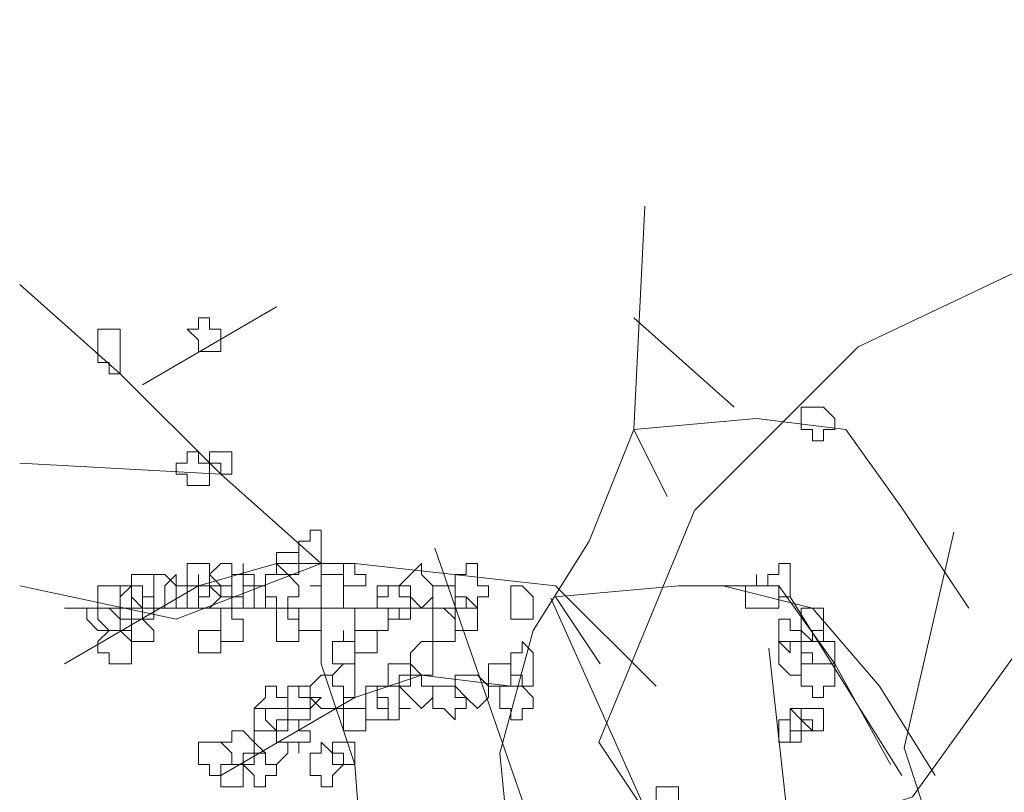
# Model space of a CAD drawing. Header units: millimetres. Extents: x 16698 to 93787, y -21104 to 39413.
# Tile 27 of 256: x 23146 to 23161, y 9758 to 9770. Entities that reach past the tile are written whole.
import ezdxf

# ---------------------------------------------------------------- set-up
doc = ezdxf.new("R2010")
doc.units = ezdxf.units.MM
doc.layers.add('_MODUS - zielen', color=66, linetype='Continuous', lineweight=9)

msp = doc.modelspace()

# ---------------------------------------------------------------- linework, layer by layer
at = {"layer": '_MODUS - zielen', "transparency": 33554687}
for p, q in [((23159.18725, 9758.70979), (23159.92346, 9761.90903)), ((23153.95198, 9756.72508), (23152.23416, 9761.67205)), ((23155.95611, 9756.45848), (23153.95198, 9760.93148)), ((23157.67393, 9755.71791), (23157.18312, 9760.19092)), ((23159.92346, 9756.45848), (23159.18725, 9758.70979))]:
    msp.add_line(p, q, dxfattribs=at)
at = {"layer": '_MODUS - zielen', "transparency": 33554687, "elevation": -6681.00084}
msp.add_lwpolyline([(23169.82406, 9769.50574), (23166.58937, 9768.293), (23164.56861, 9766.57493), (23162.54785, 9766.57493), (23158.50528, 9764.65476), (23156.07953, 9762.22941), (23154.66468, 9758.79327), (23155.47256, 9757.58053), (23158.10029, 9757.58053), (23159.31316, 9757.98473), (23162.95179, 9763.03781), (23162.95179, 9766.47381), (23162.95179, 9766.67592)], dxfattribs=at)
at = {"layer": '_MODUS - zielen', "transparency": 33554687}
for points in [[(23154.68557, 9753.50207), (23153.36187, 9756.97681), (23153.1964, 9758.63144), (23153.69279, 9760.45154), (23154.52011, 9761.77525), (23155.18197, 9763.42988), (23155.34743, 9766.73915)], [(23151.21084, 9753.99846), (23151.21084, 9756.31495), (23151.04538, 9758.46598), (23150.54899, 9759.95515), (23150.54899, 9761.44432), (23149.05982, 9762.76803), (23147.57065, 9764.2572), (23146.08148, 9765.58091)], [(23149.88713, 9765.24998), (23147.90157, 9764.09174), (23147.90157, 9764.09174)], [(23156.67114, 9763.76081), (23155.18197, 9765.08452), (23155.18197, 9765.08452)], [(23155.67836, 9762.4371), (23155.18197, 9763.42988), (23157.00206, 9763.59535), (23158.32577, 9763.42988), (23159.15309, 9762.27164), (23160.14587, 9760.78247)], [(23150.54899, 9761.44432), (23149.05982, 9762.76803), (23146.08148, 9762.93349)], [(23150.54899, 9761.44432), (23148.39796, 9760.617), (23146.08148, 9761.11339)], [(23155.51289, 9759.62422), (23154.02372, 9761.11339), (23151.04538, 9761.44432), (23149.88713, 9761.44432), (23148.72889, 9761.11339), (23146.74333, 9759.95515)], [(23154.68557, 9759.95515), (23154.02372, 9760.94793), (23155.84382, 9761.11339), (23157.33299, 9761.11339), (23158.16031, 9759.95515), (23158.98762, 9758.46598)], [(23156.50567, 9761.11339), (23157.82938, 9760.78247), (23158.82216, 9759.62422), (23159.64948, 9758.30051)], [(23157.49845, 9760.94793), (23158.32577, 9759.62422), (23159.15309, 9758.30051)], [(23152.86548, 9760.78247), (23151.21084, 9760.78247), (23149.72167, 9760.78247), (23146.74333, 9760.78247)], [(23153.36187, 9759.62422), (23152.03816, 9759.78969), (23151.04538, 9759.45876), (23149.05982, 9758.30051)]]:
    msp.add_lwpolyline(points, dxfattribs=at)
for points in [[(23148.72889, 9765.08452), (23148.72889, 9764.91905), (23148.56343, 9764.91905), (23148.56343, 9764.91905), (23148.72889, 9764.75359), (23148.72889, 9764.58813), (23148.72889, 9764.58813), (23148.89435, 9764.58813), (23149.05982, 9764.58813), (23149.05982, 9764.75359), (23149.05982, 9764.91905), (23149.05982, 9764.91905), (23148.89435, 9764.91905), (23148.89435, 9765.08452)], [(23147.23972, 9764.91905), (23147.23972, 9764.75359), (23147.23972, 9764.58813), (23147.23972, 9764.58813), (23147.23972, 9764.58813), (23147.23972, 9764.42266), (23147.40518, 9764.42266), (23147.40518, 9764.2572), (23147.57065, 9764.2572), (23147.57065, 9764.42266), (23147.57065, 9764.58813), (23147.57065, 9764.58813), (23147.57065, 9764.75359), (23147.57065, 9764.75359), (23147.57065, 9764.91905), (23147.40518, 9764.91905)], [(23157.82938, 9763.76081), (23157.82938, 9763.76081), (23157.66392, 9763.76081), (23157.66392, 9763.59535), (23157.66392, 9763.42988), (23157.82938, 9763.42988), (23157.82938, 9763.42988), (23157.82938, 9763.42988), (23157.82938, 9763.26442), (23157.99484, 9763.26442), (23157.99484, 9763.42988), (23158.16031, 9763.42988), (23158.16031, 9763.42988), (23158.16031, 9763.59535), (23157.99484, 9763.76081), (23157.99484, 9763.76081)], [(23148.56343, 9763.09895), (23148.56343, 9762.93349), (23148.39796, 9762.93349), (23148.39796, 9762.93349), (23148.39796, 9762.76803), (23148.56343, 9762.76803), (23148.56343, 9762.60256), (23148.72889, 9762.60256), (23148.72889, 9762.60256), (23148.72889, 9762.60256), (23148.72889, 9762.60256), (23148.89435, 9762.60256), (23148.89435, 9762.76803), (23148.89435, 9762.93349), (23148.89435, 9762.93349), (23148.72889, 9762.93349), (23148.72889, 9763.09895), (23148.72889, 9763.09895)], [(23149.05982, 9763.09895), (23148.89435, 9763.09895), (23148.89435, 9763.09895), (23148.89435, 9762.93349), (23148.89435, 9762.93349), (23149.05982, 9762.93349), (23149.05982, 9762.76803), (23149.05982, 9762.76803), (23149.22528, 9762.76803), (23149.22528, 9762.93349), (23149.22528, 9762.93349), (23149.22528, 9763.09895), (23149.22528, 9763.09895)], [(23150.38352, 9761.77525), (23150.21806, 9761.77525), (23150.21806, 9761.60978), (23150.21806, 9761.60978), (23150.21806, 9761.44432), (23150.38352, 9761.44432), (23150.38352, 9761.44432), (23150.54899, 9761.44432), (23150.54899, 9761.44432), (23150.54899, 9761.44432), (23150.54899, 9761.60978), (23150.54899, 9761.60978), (23150.54899, 9761.77525), (23150.54899, 9761.77525), (23150.54899, 9761.94071), (23150.38352, 9761.94071)], [(23149.88713, 9761.60978), (23149.88713, 9761.60978), (23149.88713, 9761.60978), (23149.88713, 9761.44432), (23149.88713, 9761.44432), (23149.88713, 9761.44432), (23149.88713, 9761.27886), (23150.0526, 9761.27886), (23150.21806, 9761.27886), (23150.21806, 9761.27886), (23150.21806, 9761.44432), (23150.21806, 9761.44432), (23150.21806, 9761.60978), (23150.21806, 9761.60978), (23150.21806, 9761.60978), (23150.0526, 9761.60978)], [(23148.72889, 9761.44432), (23148.56343, 9761.44432), (23148.56343, 9761.27886), (23148.56343, 9761.11339), (23148.56343, 9761.11339), (23148.72889, 9761.11339), (23148.72889, 9760.94793), (23148.72889, 9760.94793), (23148.89435, 9760.94793), (23148.89435, 9761.11339), (23149.05982, 9761.11339), (23149.05982, 9761.11339), (23148.89435, 9761.27886), (23148.89435, 9761.44432)], [(23149.05982, 9761.44432), (23148.89435, 9761.27886), (23148.89435, 9761.11339), (23148.89435, 9761.11339), (23149.05982, 9761.11339), (23149.05982, 9760.94793), (23149.05982, 9760.94793), (23149.22528, 9760.94793), (23149.39074, 9760.94793), (23149.39074, 9761.11339), (23149.39074, 9761.11339), (23149.39074, 9761.27886), (23149.22528, 9761.27886), (23149.22528, 9761.44432)], [(23149.39074, 9761.27886), (23149.22528, 9761.27886), (23149.22528, 9761.11339), (23149.22528, 9761.11339), (23149.22528, 9760.94793), (23149.39074, 9760.94793), (23149.39074, 9760.78247), (23149.39074, 9760.78247), (23149.55621, 9760.78247), (23149.55621, 9760.94793), (23149.55621, 9760.94793), (23149.55621, 9761.11339), (23149.55621, 9761.11339), (23149.55621, 9761.27886), (23149.39074, 9761.27886), (23149.39074, 9761.44432)], [(23149.88713, 9761.44432), (23149.88713, 9761.27886), (23149.72167, 9761.27886), (23149.72167, 9761.11339), (23149.72167, 9761.11339), (23149.72167, 9760.94793), (23149.88713, 9760.94793), (23149.88713, 9760.78247), (23150.0526, 9760.78247), (23150.0526, 9760.94793), (23150.21806, 9760.94793), (23150.21806, 9761.11339), (23150.21806, 9761.11339), (23150.0526, 9761.27886)], [(23150.87992, 9761.44432), (23150.87992, 9761.44432), (23150.87992, 9761.27886), (23150.87992, 9761.11339), (23150.87992, 9761.11339), (23151.04538, 9761.11339), (23151.04538, 9761.11339), (23151.21084, 9761.11339), (23151.21084, 9761.27886), (23151.04538, 9761.27886), (23151.04538, 9761.44432), (23151.04538, 9761.44432)], [(23151.8727, 9761.27886), (23151.70723, 9761.11339), (23151.70723, 9761.11339), (23151.8727, 9761.11339), (23151.8727, 9760.94793), (23152.03816, 9760.78247), (23152.03816, 9760.78247), (23152.20362, 9760.94793), (23152.20362, 9761.11339), (23152.20362, 9761.11339), (23152.03816, 9761.27886), (23152.03816, 9761.27886), (23152.03816, 9761.44432)], [(23152.70001, 9761.27886), (23152.53455, 9761.27886), (23152.53455, 9761.11339), (23152.53455, 9761.11339), (23152.53455, 9760.94793), (23152.70001, 9760.94793), (23152.70001, 9760.78247), (23152.86548, 9760.78247), (23152.86548, 9760.78247), (23152.86548, 9760.94793), (23153.03094, 9760.94793), (23153.03094, 9761.11339), (23153.03094, 9761.11339), (23152.86548, 9761.11339), (23152.86548, 9761.27886), (23152.86548, 9761.27886), (23152.86548, 9761.44432), (23152.70001, 9761.44432)], [(23157.33299, 9761.44432), (23157.33299, 9761.27886), (23157.16753, 9761.27886), (23157.16753, 9761.11339), (23157.33299, 9761.11339), (23157.33299, 9761.11339), (23157.33299, 9760.94793), (23157.33299, 9760.94793), (23157.49845, 9760.94793), (23157.49845, 9760.94793), (23157.49845, 9761.11339), (23157.49845, 9761.11339), (23157.49845, 9761.27886), (23157.49845, 9761.44432)], [(23147.90157, 9761.27886), (23147.73611, 9761.27886), (23147.73611, 9761.11339), (23147.73611, 9761.11339), (23147.73611, 9760.94793), (23147.90157, 9760.78247), (23147.90157, 9760.78247), (23148.06704, 9760.78247), (23148.06704, 9760.94793), (23148.06704, 9761.11339), (23148.06704, 9761.11339), (23148.06704, 9761.27886)], [(23148.2325, 9761.27886), (23148.06704, 9761.27886), (23148.06704, 9761.11339), (23148.06704, 9761.11339), (23148.06704, 9760.94793), (23148.06704, 9760.78247), (23148.2325, 9760.78247), (23148.2325, 9760.78247), (23148.39796, 9760.78247), (23148.39796, 9760.94793), (23148.39796, 9761.11339), (23148.39796, 9761.11339)], [(23148.2325, 9761.11339), (23148.2325, 9761.11339), (23148.2325, 9761.11339), (23148.2325, 9760.94793), (23148.2325, 9760.94793), (23148.2325, 9760.78247), (23148.39796, 9760.78247), (23148.39796, 9760.78247), (23148.56343, 9760.78247), (23148.56343, 9760.78247), (23148.56343, 9760.94793), (23148.56343, 9761.11339), (23148.56343, 9761.11339), (23148.39796, 9761.11339), (23148.39796, 9761.11339), (23148.39796, 9761.27886)], [(23148.72889, 9761.11339), (23148.56343, 9761.11339), (23148.56343, 9761.11339), (23148.56343, 9760.94793), (23148.56343, 9760.78247), (23148.72889, 9760.78247), (23148.72889, 9760.78247), (23148.72889, 9760.78247), (23148.89435, 9760.78247), (23148.89435, 9760.78247), (23149.05982, 9760.94793), (23148.89435, 9761.11339), (23148.89435, 9761.11339), (23148.72889, 9761.11339), (23148.72889, 9761.27886)], [(23150.54899, 9761.27886), (23150.54899, 9761.11339), (23150.38352, 9761.11339), (23150.38352, 9761.11339), (23150.54899, 9761.11339), (23150.54899, 9760.94793), (23150.54899, 9760.78247), (23150.54899, 9760.78247), (23150.71445, 9760.78247), (23150.87992, 9760.78247), (23150.87992, 9760.94793), (23150.87992, 9761.11339), (23150.87992, 9761.11339), (23150.87992, 9761.27886), (23150.71445, 9761.27886)], [(23157.00206, 9761.11339), (23156.8366, 9761.11339), (23156.8366, 9761.11339), (23156.8366, 9760.94793), (23156.8366, 9760.78247), (23157.00206, 9760.78247), (23157.00206, 9760.78247), (23157.00206, 9760.78247), (23157.16753, 9760.78247), (23157.16753, 9760.78247), (23157.33299, 9760.78247), (23157.33299, 9760.94793), (23157.33299, 9761.11339), (23157.16753, 9761.11339), (23157.00206, 9761.11339), (23157.00206, 9761.27886), (23157.00206, 9761.27886)], [(23147.40518, 9761.11339), (23147.40518, 9761.11339), (23147.23972, 9761.11339), (23147.23972, 9760.94793), (23147.23972, 9760.78247), (23147.40518, 9760.78247), (23147.57065, 9760.617), (23147.57065, 9760.617), (23147.57065, 9760.78247), (23147.73611, 9760.78247), (23147.73611, 9760.78247), (23147.73611, 9760.94793), (23147.73611, 9761.11339), (23147.57065, 9761.11339), (23147.57065, 9761.11339)], [(23147.57065, 9761.11339), (23147.57065, 9761.11339), (23147.57065, 9760.94793), (23147.57065, 9760.78247), (23147.57065, 9760.78247), (23147.57065, 9760.617), (23147.57065, 9760.617), (23147.73611, 9760.617), (23147.90157, 9760.617), (23147.90157, 9760.78247), (23147.90157, 9760.78247), (23147.90157, 9760.78247), (23147.90157, 9760.78247), (23147.90157, 9760.94793), (23147.90157, 9761.11339), (23147.73611, 9761.11339)], [(23147.73611, 9761.11339), (23147.57065, 9760.94793), (23147.57065, 9760.78247), (23147.57065, 9760.78247), (23147.73611, 9760.78247), (23147.73611, 9760.617), (23147.90157, 9760.617), (23147.90157, 9760.617), (23148.06704, 9760.617), (23148.06704, 9760.78247), (23148.06704, 9760.78247), (23148.06704, 9760.94793), (23147.90157, 9760.94793), (23147.90157, 9761.11339), (23147.90157, 9761.11339)], [(23148.89435, 9761.11339), (23148.89435, 9761.11339), (23148.72889, 9761.11339), (23148.72889, 9760.94793), (23148.72889, 9760.78247), (23148.89435, 9760.78247), (23148.89435, 9760.78247), (23149.05982, 9760.78247), (23149.05982, 9760.617), (23149.05982, 9760.617), (23149.05982, 9760.78247), (23149.22528, 9760.78247), (23149.22528, 9760.78247), (23149.22528, 9760.94793), (23149.22528, 9761.11339), (23149.05982, 9761.11339), (23149.05982, 9761.11339), (23149.05982, 9761.11339)], [(23149.55621, 9761.11339), (23149.39074, 9761.11339), (23149.39074, 9761.11339), (23149.39074, 9760.94793), (23149.39074, 9760.78247), (23149.39074, 9760.78247), (23149.55621, 9760.78247), (23149.55621, 9760.78247), (23149.72167, 9760.78247), (23149.72167, 9760.78247), (23149.72167, 9760.94793), (23149.72167, 9761.11339)], [(23151.54177, 9761.11339), (23151.54177, 9760.94793), (23151.37631, 9760.94793), (23151.37631, 9760.78247), (23151.54177, 9760.78247), (23151.54177, 9760.617), (23151.70723, 9760.617), (23151.70723, 9760.617), (23151.8727, 9760.617), (23151.8727, 9760.78247), (23151.8727, 9760.78247), (23151.8727, 9760.94793), (23151.70723, 9760.94793), (23151.70723, 9761.11339), (23151.70723, 9761.11339)], [(23151.54177, 9761.11339), (23151.37631, 9761.11339), (23151.37631, 9760.94793), (23151.37631, 9760.78247), (23151.54177, 9760.78247), (23151.70723, 9760.78247), (23151.70723, 9760.617), (23151.70723, 9760.78247), (23151.8727, 9760.78247), (23151.8727, 9760.78247), (23151.8727, 9760.94793), (23151.70723, 9760.94793), (23151.70723, 9761.11339), (23151.70723, 9761.11339)], [(23152.36909, 9761.11339), (23152.20362, 9761.11339), (23152.20362, 9761.11339), (23152.20362, 9760.94793), (23152.20362, 9760.78247), (23152.20362, 9760.78247), (23152.36909, 9760.78247), (23152.53455, 9760.617), (23152.53455, 9760.78247), (23152.53455, 9760.78247), (23152.53455, 9760.78247), (23152.53455, 9760.94793), (23152.53455, 9761.11339), (23152.53455, 9761.11339), (23152.53455, 9761.11339)], [(23153.52733, 9761.11339), (23153.36187, 9761.11339), (23153.36187, 9760.94793), (23153.36187, 9760.78247), (23153.36187, 9760.78247), (23153.36187, 9760.617), (23153.52733, 9760.617), (23153.52733, 9760.617), (23153.69279, 9760.617), (23153.69279, 9760.78247), (23153.69279, 9760.78247), (23153.69279, 9760.94793)], [(23152.53455, 9760.94793), (23152.53455, 9760.78247), (23152.53455, 9760.78247), (23152.53455, 9760.78247), (23152.53455, 9760.617), (23152.53455, 9760.45154), (23152.53455, 9760.45154), (23152.70001, 9760.45154), (23152.86548, 9760.45154), (23152.86548, 9760.45154), (23152.86548, 9760.45154), (23152.86548, 9760.617), (23152.86548, 9760.78247), (23152.86548, 9760.78247), (23152.70001, 9760.94793)], [(23147.23972, 9760.78247), (23147.23972, 9760.78247), (23147.07426, 9760.78247), (23147.07426, 9760.617), (23147.23972, 9760.45154), (23147.23972, 9760.45154), (23147.23972, 9760.45154), (23147.40518, 9760.45154), (23147.57065, 9760.45154), (23147.57065, 9760.45154), (23147.57065, 9760.617), (23147.57065, 9760.78247), (23147.40518, 9760.78247)], [(23147.40518, 9760.78247), (23147.40518, 9760.78247), (23147.23972, 9760.78247), (23147.23972, 9760.617), (23147.40518, 9760.45154), (23147.40518, 9760.45154), (23147.57065, 9760.45154), (23147.57065, 9760.45154), (23147.73611, 9760.45154), (23147.73611, 9760.45154), (23147.73611, 9760.617), (23147.73611, 9760.78247), (23147.57065, 9760.78247), (23147.57065, 9760.78247)], [(23149.05982, 9760.78247), (23149.05982, 9760.617), (23149.05982, 9760.617), (23149.05982, 9760.45154), (23149.05982, 9760.45154), (23149.05982, 9760.28608), (23149.05982, 9760.28608), (23149.22528, 9760.28608), (23149.39074, 9760.28608), (23149.39074, 9760.28608), (23149.39074, 9760.28608), (23149.39074, 9760.45154), (23149.39074, 9760.45154), (23149.39074, 9760.617), (23149.22528, 9760.617), (23149.22528, 9760.78247)], [(23149.88713, 9760.617), (23149.88713, 9760.617), (23149.88713, 9760.45154), (23149.88713, 9760.45154), (23149.88713, 9760.28608), (23149.88713, 9760.28608), (23149.88713, 9760.28608), (23150.0526, 9760.28608), (23150.21806, 9760.28608), (23150.21806, 9760.28608), (23150.21806, 9760.45154), (23150.21806, 9760.45154), (23150.21806, 9760.617), (23150.0526, 9760.617), (23150.0526, 9760.78247), (23149.88713, 9760.78247)], [(23150.21806, 9760.78247), (23150.21806, 9760.78247), (23150.21806, 9760.78247), (23150.21806, 9760.617), (23150.21806, 9760.45154), (23150.21806, 9760.45154), (23150.21806, 9760.45154), (23150.38352, 9760.45154), (23150.54899, 9760.45154), (23150.54899, 9760.45154), (23150.54899, 9760.617), (23150.54899, 9760.78247), (23150.54899, 9760.78247), (23150.54899, 9760.78247), (23150.38352, 9760.78247)], [(23151.21084, 9760.78247), (23151.04538, 9760.78247), (23151.04538, 9760.78247), (23151.04538, 9760.617), (23151.04538, 9760.45154), (23151.21084, 9760.45154), (23151.21084, 9760.45154), (23151.37631, 9760.45154), (23151.37631, 9760.45154), (23151.37631, 9760.45154), (23151.54177, 9760.45154), (23151.54177, 9760.617), (23151.54177, 9760.78247), (23151.37631, 9760.78247), (23151.37631, 9760.78247), (23151.37631, 9760.78247)], [(23152.20362, 9760.78247), (23152.20362, 9760.78247), (23152.20362, 9760.617), (23152.20362, 9760.45154), (23152.20362, 9760.45154), (23152.20362, 9760.28608), (23152.20362, 9760.28608), (23152.36909, 9760.28608), (23152.53455, 9760.28608), (23152.53455, 9760.45154), (23152.53455, 9760.45154), (23152.53455, 9760.617), (23152.36909, 9760.78247)], [(23157.82938, 9760.78247), (23157.66392, 9760.78247), (23157.66392, 9760.617), (23157.66392, 9760.45154), (23157.66392, 9760.45154), (23157.82938, 9760.28608), (23157.82938, 9760.28608), (23157.99484, 9760.28608), (23157.99484, 9760.45154), (23157.99484, 9760.45154), (23157.99484, 9760.617), (23157.99484, 9760.78247)], [(23147.90157, 9760.617), (23147.73611, 9760.617), (23147.73611, 9760.45154), (23147.73611, 9760.45154), (23147.73611, 9760.28608), (23147.73611, 9760.28608), (23147.90157, 9760.28608), (23147.90157, 9760.28608), (23148.06704, 9760.28608), (23148.06704, 9760.28608), (23148.06704, 9760.45154), (23148.06704, 9760.45154)], [(23157.33299, 9760.617), (23157.33299, 9760.45154), (23157.33299, 9760.45154), (23157.33299, 9760.45154), (23157.33299, 9760.28608), (23157.33299, 9760.28608), (23157.49845, 9760.12061), (23157.49845, 9760.12061), (23157.49845, 9760.28608), (23157.66392, 9760.28608), (23157.66392, 9760.28608), (23157.66392, 9760.45154), (23157.49845, 9760.45154), (23157.49845, 9760.617), (23157.49845, 9760.617)], [(23147.40518, 9760.45154), (23147.23972, 9760.28608), (23147.23972, 9760.28608), (23147.23972, 9760.12061), (23147.40518, 9760.12061), (23147.40518, 9759.95515), (23147.57065, 9759.95515), (23147.57065, 9759.95515), (23147.73611, 9759.95515), (23147.73611, 9760.12061), (23147.73611, 9760.28608), (23147.73611, 9760.28608), (23147.57065, 9760.45154), (23147.57065, 9760.45154)], [(23148.72889, 9760.45154), (23148.72889, 9760.45154), (23148.72889, 9760.45154), (23148.72889, 9760.28608), (23148.72889, 9760.28608), (23148.72889, 9760.12061), (23148.72889, 9760.12061), (23148.89435, 9760.12061), (23149.05982, 9760.12061), (23149.05982, 9760.28608), (23149.05982, 9760.28608), (23149.05982, 9760.45154), (23148.89435, 9760.45154)], [(23150.87992, 9760.28608), (23150.71445, 9760.28608), (23150.71445, 9760.28608), (23150.71445, 9760.12061), (23150.71445, 9759.95515), (23150.87992, 9759.95515), (23150.87992, 9759.95515), (23150.87992, 9759.95515), (23151.04538, 9759.95515), (23151.04538, 9759.95515), (23151.04538, 9760.12061), (23151.04538, 9760.28608), (23151.04538, 9760.28608), (23150.87992, 9760.28608), (23150.87992, 9760.45154), (23150.87992, 9760.45154)], [(23151.04538, 9760.45154), (23151.04538, 9760.45154), (23151.04538, 9760.28608), (23151.04538, 9760.28608), (23151.04538, 9760.28608), (23151.04538, 9760.12061), (23151.21084, 9760.12061), (23151.37631, 9760.12061), (23151.37631, 9760.28608), (23151.37631, 9760.28608), (23151.37631, 9760.45154), (23151.37631, 9760.45154), (23151.37631, 9760.45154), (23151.21084, 9760.45154)], [(23157.82938, 9760.45154), (23157.82938, 9760.28608), (23157.66392, 9760.28608), (23157.66392, 9760.28608), (23157.66392, 9760.12061), (23157.82938, 9760.12061), (23157.82938, 9759.95515), (23157.82938, 9759.95515), (23157.99484, 9759.95515), (23158.16031, 9759.95515), (23158.16031, 9760.12061), (23158.16031, 9760.28608), (23158.16031, 9760.28608), (23157.99484, 9760.28608), (23157.99484, 9760.45154)], [(23152.03816, 9760.28608), (23151.8727, 9760.12061), (23151.8727, 9759.95515), (23151.8727, 9759.95515), (23152.03816, 9759.78969), (23152.03816, 9759.78969), (23152.20362, 9759.78969), (23152.20362, 9759.78969), (23152.20362, 9759.95515), (23152.20362, 9759.95515), (23152.20362, 9760.12061), (23152.20362, 9760.28608)], [(23153.52733, 9760.28608), (23153.52733, 9760.12061), (23153.36187, 9760.12061), (23153.36187, 9759.95515), (23153.36187, 9759.95515), (23153.36187, 9759.78969), (23153.52733, 9759.78969), (23153.52733, 9759.62422), (23153.69279, 9759.62422), (23153.69279, 9759.78969), (23153.69279, 9759.78969), (23153.69279, 9759.95515), (23153.69279, 9759.95515), (23153.69279, 9760.12061)], [(23157.49845, 9760.28608), (23157.33299, 9760.28608), (23157.33299, 9760.12061), (23157.33299, 9759.95515), (23157.33299, 9759.95515), (23157.49845, 9759.78969), (23157.49845, 9759.78969), (23157.66392, 9759.78969), (23157.66392, 9759.95515), (23157.82938, 9759.95515), (23157.66392, 9759.95515), (23157.66392, 9760.12061), (23157.66392, 9760.28608)], [(23150.87992, 9759.95515), (23150.87992, 9759.95515), (23150.71445, 9759.78969), (23150.71445, 9759.62422), (23150.87992, 9759.62422), (23150.87992, 9759.62422), (23150.87992, 9759.45876), (23151.04538, 9759.45876), (23151.04538, 9759.62422), (23151.04538, 9759.62422), (23151.04538, 9759.62422), (23151.04538, 9759.78969), (23151.04538, 9759.95515), (23151.04538, 9759.95515)], [(23151.70723, 9759.95515), (23151.54177, 9759.95515), (23151.54177, 9759.95515), (23151.54177, 9759.78969), (23151.54177, 9759.62422), (23151.70723, 9759.62422), (23151.70723, 9759.62422), (23151.8727, 9759.62422), (23151.8727, 9759.62422), (23151.8727, 9759.78969), (23151.8727, 9759.95515), (23151.8727, 9759.95515)], [(23153.1964, 9759.95515), (23153.03094, 9759.95515), (23153.03094, 9759.95515), (23153.03094, 9759.78969), (23153.03094, 9759.62422), (23153.03094, 9759.62422), (23153.1964, 9759.62422), (23153.1964, 9759.62422), (23153.36187, 9759.62422), (23153.36187, 9759.62422), (23153.36187, 9759.78969), (23153.36187, 9759.95515)], [(23157.82938, 9759.95515), (23157.82938, 9759.95515), (23157.66392, 9759.95515), (23157.66392, 9759.78969), (23157.66392, 9759.62422), (23157.82938, 9759.62422), (23157.82938, 9759.62422), (23157.82938, 9759.62422), (23157.82938, 9759.45876), (23157.99484, 9759.45876), (23157.99484, 9759.62422), (23158.16031, 9759.62422), (23158.16031, 9759.62422), (23158.16031, 9759.78969), (23158.16031, 9759.95515), (23157.99484, 9759.95515), (23157.99484, 9759.95515)], [(23150.54899, 9759.78969), (23150.38352, 9759.62422), (23150.38352, 9759.62422), (23150.38352, 9759.45876), (23150.54899, 9759.2933), (23150.54899, 9759.2933), (23150.71445, 9759.2933), (23150.87992, 9759.2933), (23150.87992, 9759.45876), (23150.87992, 9759.62422), (23150.87992, 9759.62422), (23150.71445, 9759.62422), (23150.71445, 9759.78969)], [(23151.8727, 9759.78969), (23151.70723, 9759.78969), (23151.70723, 9759.62422), (23151.70723, 9759.62422), (23151.8727, 9759.45876), (23152.03816, 9759.2933), (23152.03816, 9759.2933), (23152.20362, 9759.45876), (23152.20362, 9759.62422), (23152.20362, 9759.62422), (23152.03816, 9759.62422), (23152.03816, 9759.78969), (23152.03816, 9759.78969)], [(23152.70001, 9759.78969), (23152.53455, 9759.78969), (23152.53455, 9759.62422), (23152.53455, 9759.62422), (23152.70001, 9759.45876), (23152.86548, 9759.2933), (23152.86548, 9759.2933), (23153.03094, 9759.45876), (23153.03094, 9759.62422), (23153.03094, 9759.62422), (23152.86548, 9759.78969), (23152.86548, 9759.78969)], [(23149.72167, 9759.62422), (23149.72167, 9759.45876), (23149.55621, 9759.2933), (23149.55621, 9759.2933), (23149.72167, 9759.2933), (23149.72167, 9759.12783), (23149.88713, 9758.96237), (23149.88713, 9758.96237), (23149.88713, 9759.12783), (23150.0526, 9759.12783), (23150.0526, 9759.2933), (23150.0526, 9759.2933), (23150.0526, 9759.45876), (23149.88713, 9759.45876), (23149.88713, 9759.62422)], [(23150.21806, 9759.62422), (23150.0526, 9759.62422), (23150.0526, 9759.62422), (23150.0526, 9759.45876), (23150.0526, 9759.2933), (23150.21806, 9759.2933), (23150.21806, 9759.2933), (23150.38352, 9759.2933), (23150.38352, 9759.2933), (23150.54899, 9759.45876), (23150.38352, 9759.45876), (23150.38352, 9759.62422), (23150.38352, 9759.62422)], [(23150.21806, 9759.62422), (23150.0526, 9759.62422), (23150.0526, 9759.45876), (23150.0526, 9759.2933), (23150.0526, 9759.2933), (23150.0526, 9759.12783), (23150.21806, 9759.12783), (23150.21806, 9758.96237), (23150.21806, 9759.12783), (23150.38352, 9759.12783), (23150.38352, 9759.2933), (23150.38352, 9759.2933), (23150.38352, 9759.45876), (23150.21806, 9759.45876)], [(23151.37631, 9759.62422), (23151.21084, 9759.62422), (23151.21084, 9759.45876), (23151.21084, 9759.2933), (23151.21084, 9759.2933), (23151.21084, 9759.12783), (23151.37631, 9759.12783), (23151.37631, 9759.12783), (23151.54177, 9759.12783), (23151.54177, 9759.2933), (23151.54177, 9759.2933), (23151.54177, 9759.45876), (23151.37631, 9759.45876)], [(23151.54177, 9759.62422), (23151.37631, 9759.62422), (23151.37631, 9759.62422), (23151.37631, 9759.45876), (23151.37631, 9759.2933), (23151.37631, 9759.2933), (23151.54177, 9759.2933), (23151.54177, 9759.12783), (23151.70723, 9759.12783), (23151.70723, 9759.2933), (23151.70723, 9759.2933), (23151.8727, 9759.2933), (23151.70723, 9759.2933), (23151.70723, 9759.45876), (23151.70723, 9759.62422), (23151.70723, 9759.62422), (23151.70723, 9759.62422)], [(23152.36909, 9759.62422), (23152.20362, 9759.62422), (23152.20362, 9759.45876), (23152.20362, 9759.2933), (23152.36909, 9759.2933), (23152.53455, 9759.12783), (23152.53455, 9759.2933), (23152.70001, 9759.2933), (23152.70001, 9759.45876), (23152.53455, 9759.45876), (23152.53455, 9759.62422), (23152.53455, 9759.62422)], [(23153.36187, 9759.62422), (23153.36187, 9759.62422), (23153.1964, 9759.62422), (23153.1964, 9759.45876), (23153.1964, 9759.2933), (23153.1964, 9759.2933), (23153.36187, 9759.2933), (23153.36187, 9759.12783), (23153.52733, 9759.12783), (23153.52733, 9759.12783), (23153.52733, 9759.2933), (23153.69279, 9759.2933), (23153.69279, 9759.2933), (23153.69279, 9759.45876), (23153.52733, 9759.62422), (23153.52733, 9759.62422), (23153.52733, 9759.62422)], [(23149.72167, 9759.2933), (23149.55621, 9759.2933), (23149.55621, 9759.12783), (23149.55621, 9758.96237), (23149.72167, 9758.96237), (23149.72167, 9758.96237), (23149.88713, 9758.96237), (23149.88713, 9758.96237), (23150.0526, 9758.96237), (23150.0526, 9758.96237), (23150.0526, 9759.12783), (23150.0526, 9759.2933), (23149.88713, 9759.2933), (23149.88713, 9759.2933), (23149.88713, 9759.2933)], [(23150.87992, 9759.2933), (23150.87992, 9759.2933), (23150.87992, 9759.12783), (23150.87992, 9758.96237), (23150.87992, 9758.96237), (23150.87992, 9758.96237), (23151.04538, 9758.96237), (23151.04538, 9758.96237), (23151.21084, 9758.96237), (23151.21084, 9758.96237), (23151.21084, 9759.12783), (23151.21084, 9759.2933), (23151.04538, 9759.2933), (23151.04538, 9759.2933), (23151.04538, 9759.2933)], [(23157.49845, 9759.2933), (23157.49845, 9759.12783), (23157.49845, 9758.96237), (23157.49845, 9758.96237), (23157.49845, 9758.96237), (23157.49845, 9758.79691), (23157.66392, 9758.79691), (23157.66392, 9758.96237), (23157.82938, 9758.96237), (23157.66392, 9758.96237), (23157.66392, 9759.12783)], [(23157.49845, 9759.2933), (23157.49845, 9759.12783), (23157.49845, 9759.12783), (23157.49845, 9758.96237), (23157.49845, 9758.96237), (23157.66392, 9758.96237), (23157.82938, 9758.96237), (23157.82938, 9758.96237), (23157.82938, 9759.12783), (23157.66392, 9759.12783), (23157.66392, 9759.2933)], [(23157.82938, 9759.2933), (23157.82938, 9759.2933), (23157.66392, 9759.2933), (23157.66392, 9759.12783), (23157.82938, 9758.96237), (23157.82938, 9758.96237), (23157.99484, 9758.96237), (23157.99484, 9759.12783), (23157.99484, 9759.2933)], [(23150.0526, 9759.12783), (23150.0526, 9758.96237), (23149.88713, 9758.96237), (23149.88713, 9758.96237), (23149.88713, 9758.79691), (23150.0526, 9758.79691), (23150.0526, 9758.79691), (23150.21806, 9758.79691), (23150.21806, 9758.63144), (23150.21806, 9758.79691), (23150.38352, 9758.79691), (23150.38352, 9758.79691), (23150.38352, 9758.96237), (23150.38352, 9758.96237), (23150.21806, 9758.96237), (23150.21806, 9759.12783), (23150.21806, 9759.12783)], [(23157.33299, 9759.12783), (23157.33299, 9758.96237), (23157.33299, 9758.96237), (23157.33299, 9758.79691), (23157.33299, 9758.79691), (23157.49845, 9758.79691), (23157.49845, 9758.96237), (23157.49845, 9758.96237), (23157.49845, 9758.96237), (23157.49845, 9759.12783)], [(23149.22528, 9758.96237), (23149.22528, 9758.79691), (23149.05982, 9758.79691), (23149.05982, 9758.79691), (23149.22528, 9758.63144), (23149.22528, 9758.46598), (23149.39074, 9758.46598), (23149.39074, 9758.46598), (23149.55621, 9758.46598), (23149.55621, 9758.63144), (23149.55621, 9758.79691), (23149.55621, 9758.79691), (23149.39074, 9758.96237), (23149.39074, 9758.96237)], [(23149.72167, 9758.96237), (23149.55621, 9758.96237), (23149.55621, 9758.79691), (23149.55621, 9758.79691), (23149.55621, 9758.63144), (23149.72167, 9758.63144), (23149.72167, 9758.46598), (23149.88713, 9758.46598), (23149.88713, 9758.46598), (23150.0526, 9758.63144), (23150.0526, 9758.79691), (23150.0526, 9758.79691), (23149.88713, 9758.79691), (23149.88713, 9758.96237), (23149.88713, 9758.96237)], [(23148.89435, 9758.79691), (23148.89435, 9758.79691), (23148.72889, 9758.79691), (23148.72889, 9758.63144), (23148.72889, 9758.46598), (23148.72889, 9758.46598), (23148.89435, 9758.46598), (23148.89435, 9758.30051), (23149.05982, 9758.30051), (23149.05982, 9758.30051), (23149.05982, 9758.46598), (23149.22528, 9758.46598), (23149.22528, 9758.46598), (23149.22528, 9758.63144), (23149.05982, 9758.79691), (23149.05982, 9758.79691), (23149.05982, 9758.79691)], [(23149.55621, 9758.63144), (23149.39074, 9758.63144), (23149.39074, 9758.46598), (23149.39074, 9758.46598), (23149.55621, 9758.30051), (23149.55621, 9758.13505), (23149.55621, 9758.13505), (23149.72167, 9758.13505), (23149.72167, 9758.30051), (23149.88713, 9758.30051), (23149.88713, 9758.46598), (23149.88713, 9758.46598), (23149.72167, 9758.46598), (23149.72167, 9758.63144), (23149.55621, 9758.79691), (23149.55621, 9758.79691)], [(23150.54899, 9758.79691), (23150.54899, 9758.63144), (23150.38352, 9758.63144), (23150.38352, 9758.46598), (23150.38352, 9758.46598), (23150.38352, 9758.30051), (23150.54899, 9758.30051), (23150.54899, 9758.13505), (23150.71445, 9758.13505), (23150.71445, 9758.30051), (23150.87992, 9758.46598), (23150.87992, 9758.46598), (23150.71445, 9758.46598), (23150.71445, 9758.63144)], [(23150.87992, 9758.79691), (23150.71445, 9758.79691), (23150.71445, 9758.79691), (23150.71445, 9758.63144), (23150.87992, 9758.63144), (23150.87992, 9758.46598), (23150.87992, 9758.46598), (23150.87992, 9758.46598), (23151.04538, 9758.46598), (23151.04538, 9758.46598), (23151.04538, 9758.63144), (23151.04538, 9758.79691), (23151.04538, 9758.79691)], [(23149.22528, 9758.46598), (23149.05982, 9758.46598), (23149.05982, 9758.46598), (23149.05982, 9758.30051), (23149.05982, 9758.13505), (23149.05982, 9758.13505), (23149.22528, 9758.13505), (23149.39074, 9758.13505), (23149.39074, 9758.13505), (23149.39074, 9758.13505), (23149.39074, 9758.30051), (23149.39074, 9758.46598), (23149.39074, 9758.46598), (23149.39074, 9758.46598)], [(23155.67836, 9758.13505), (23155.51289, 9758.13505), (23155.51289, 9757.96959), (23155.51289, 9757.80412), (23155.51289, 9757.80412), (23155.67836, 9757.80412), (23155.67836, 9757.63866), (23155.84382, 9757.63866), (23155.84382, 9757.63866), (23155.84382, 9757.80412), (23155.84382, 9757.80412), (23155.84382, 9757.96959), (23155.84382, 9758.13505), (23155.84382, 9758.13505)]]:
    msp.add_lwpolyline(points, close=True, dxfattribs=at)

doc.saveas('drawing.dxf')
